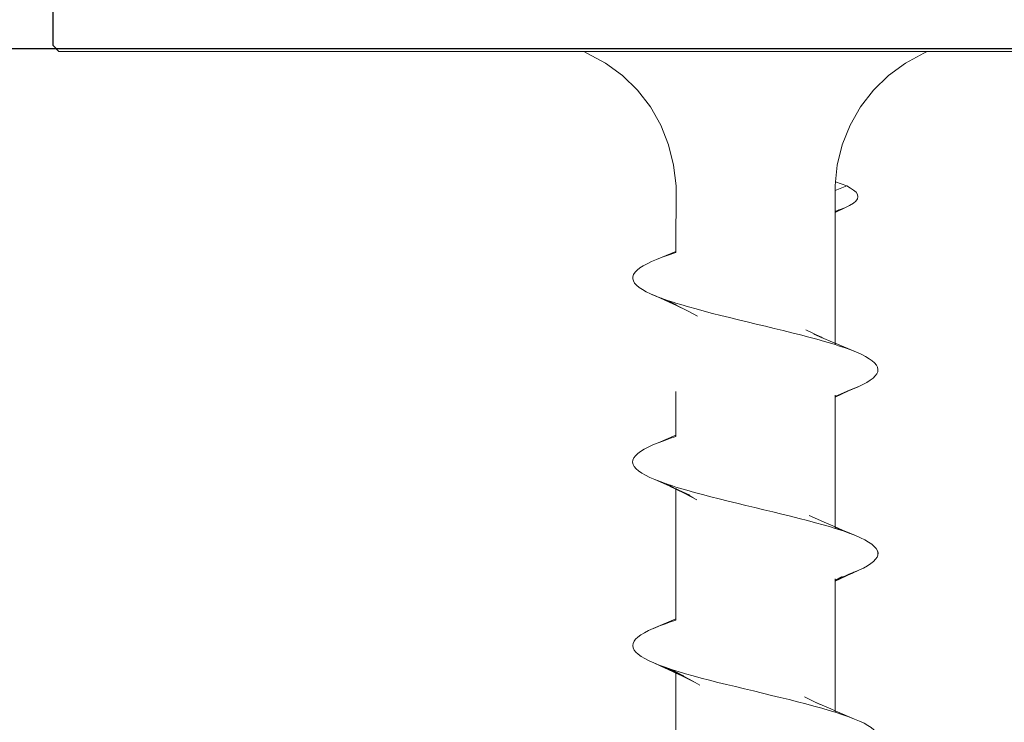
# Model space of a CAD drawing. Header units: millimetres. Extents: x -1898 to 1013, y -439 to 713.
# Tile 41 of 54: x 443 to 459, y 434 to 446. Entities that reach past the tile are written whole.
import ezdxf
from ezdxf import colors
from ezdxf.entities.mleader import LeaderData, LeaderLine
from ezdxf.math import Vec2, Vec3

# ---------------------------------------------------------------- set-up
doc = ezdxf.new("R2010")
doc.units = ezdxf.units.MM
doc.layers.add('ecoteak_profil', color=2, linetype='Continuous')
doc.layers.add('Warstwa 1', color=7, linetype='Continuous')
doc.layers.add('G-ANNO-DIMS', color=7, linetype='Continuous', lineweight=9)
doc.styles.add('ID_Arial_skala 1 100', font='arial.ttf', dxfattribs={"height": 25})

# ---------------------------------------------------------------- blocks, each defined once
blk = doc.blocks.new('A$C5917a6e3')
at = {"layer": 'ecoteak_profil'}
blk.add_lwpolyline([(2.186, 0.11), (2.085, 0.21), (2.085, 1.009), (2.186, 1.11), (6.895, 1.11, -0.385482), (8.086, -0.084), (8.086, -7.298), (6.895, -8.492), (-22.823, -8.487), (-22.917, -8.393), (-22.917, -7.592), (-22.818, -7.491), (6.717, -7.491), (7.088, -7.122), (7.088, -0.262, 0.446584), (6.618, 0.11)], format="xyb", close=True, dxfattribs=at)
blk = doc.blocks.new('_Open90')
at = {"color": 0, "linetype": 'ByBlock', "lineweight": -2}
for p, q in [((-0.5, 0.5), (0, 0)), ((0, 0), (-1, 0)), ((0, 0), (-0.5, -0.5))]:
    blk.add_line(p, q, dxfattribs=at)
blk = doc.blocks.new('A$Ccf9743c7')
at = {"layer": 'Warstwa 1', "color": 7, "lineweight": 0, "true_color": 0xffffff}
for points in [[(2.127, 1.301), (2.127, 1.301), (1.854, 1.328), (1.521, 1.41), (1.202, 1.538), (0.904, 1.709), (0.633, 1.919), (0.394, 2.165), (0.191, 2.443), (0.029, 2.744), (0, 2.796)], [(0.191, 2.443), (0.029, 2.744), (0, 2.796)], [(0.191, 2.443), (0.029, 2.744), (0, 2.796)], [(0, 2.515), (0, 2.515), (0, 2.796)], [(0, 1.197), (0, 2.515)], [(0.394, 2.165), (0.191, 2.443)], [(0.394, 2.165), (0.191, 2.443)], [(1.202, 1.538), (0.904, 1.709), (0.633, 1.919), (0.394, 2.165)], [(1.202, 1.538), (0.904, 1.709), (0.633, 1.919), (0.394, 2.165)], [(5.541, 1.514), (5.539, 1.514), (5.471, 1.67), (5.436, 1.746), (5.402, 1.812), (5.366, 1.869), (5.331, 1.916), (5.295, 1.951), (5.26, 1.978), (5.226, 1.99), (5.19, 1.993), (5.154, 1.987), (5.119, 1.97), (5.083, 1.94), (5.048, 1.9), (5.014, 1.851), (4.978, 1.791), (4.943, 1.72), (4.908, 1.642), (4.761, 1.295), (4.761, 1.295)], [(5.366, 1.869), (5.331, 1.916), (5.295, 1.951), (5.26, 1.978), (5.226, 1.99), (5.19, 1.993), (5.154, 1.987), (5.119, 1.97), (5.083, 1.94), (5.048, 1.9), (5.014, 1.851)], [(8.518, 1.563), (8.518, 1.564), (8.465, 1.684), (8.431, 1.758), (8.396, 1.823), (8.36, 1.878), (8.325, 1.922), (8.289, 1.955), (8.255, 1.981), (8.22, 1.992), (8.184, 1.995), (8.148, 1.985), (8.113, 1.966), (8.079, 1.933), (8.043, 1.894), (8.008, 1.842), (7.972, 1.779), (7.937, 1.708), (7.901, 1.626), (7.835, 1.465), (7.835, 1.465)], [(8.148, 1.985), (8.113, 1.966), (8.079, 1.933), (8.043, 1.894), (8.008, 1.842)], [(8.184, 1.993), (8.148, 1.985)], [(8.22, 1.992), (8.184, 1.993)], [(8.36, 1.878), (8.325, 1.922), (8.289, 1.955), (8.255, 1.981), (8.22, 1.992)], [(11.624, 1.334), (11.622, 1.336), (11.495, 1.615), (11.461, 1.698), (11.425, 1.771), (11.39, 1.834), (11.354, 1.886), (11.319, 1.929), (11.285, 1.96), (11.249, 1.984), (11.214, 1.993), (11.178, 1.993), (11.142, 1.982), (11.108, 1.959), (11.073, 1.927), (11.037, 1.883), (11.002, 1.831), (10.966, 1.768), (10.931, 1.695), (10.897, 1.612), (10.761, 1.295), (10.761, 1.295)], [(4.783, 1.295), (4.783, 1.295), (4.803, 1.351), (4.838, 1.457), (4.872, 1.553), (4.908, 1.642), (4.943, 1.72), (4.978, 1.791), (5.014, 1.851)], [(5.471, 1.67), (5.436, 1.746), (5.402, 1.812), (5.366, 1.869)], [(7.784, 1.295), (7.784, 1.295), (7.797, 1.333), (7.832, 1.44), (7.868, 1.538), (7.901, 1.626), (7.937, 1.708), (7.972, 1.779), (8.008, 1.842)], [(8.465, 1.684), (8.431, 1.758), (8.396, 1.823), (8.36, 1.878)], [(11.002, 1.831), (10.966, 1.768), (10.931, 1.695), (10.897, 1.612), (10.897, 1.61), (10.761, 1.295), (10.761, 1.295)], [(2.626, 1.295), (2.552, 1.454), (2.514, 1.531), (2.477, 1.593), (2.442, 1.635), (2.406, 1.661), (2.371, 1.668), (2.335, 1.662), (2.298, 1.637), (2.263, 1.596), (2.228, 1.544), (2.194, 1.486)], [(2.335, 1.662), (2.298, 1.637), (2.263, 1.596), (2.228, 1.544)], [(2.371, 1.668), (2.335, 1.662)], [(2.552, 1.452), (2.514, 1.531), (2.477, 1.593), (2.442, 1.635), (2.406, 1.661), (2.371, 1.668)], [(4.908, 1.642), (4.908, 1.642), (4.761, 1.295), (4.761, 1.295)], [(4.908, 1.642), (4.908, 1.642), (4.761, 1.295), (4.761, 1.295)], [(4.838, 1.457), (4.872, 1.553), (4.908, 1.642)], [(4.908, 1.642), (4.908, 1.642)], [(5.471, 1.67), (5.473, 1.668)], [(5.471, 1.67), (5.507, 1.585), (5.542, 1.49)], [(5.539, 1.514), (5.539, 1.515), (5.473, 1.668), (5.471, 1.67)], [(5.539, 1.514), (5.539, 1.515), (5.473, 1.668), (5.471, 1.67)], [(5.473, 1.668), (5.507, 1.585), (5.507, 1.585)], [(7.901, 1.626), (7.901, 1.626), (7.837, 1.467), (7.835, 1.465)], [(7.901, 1.626), (7.901, 1.626), (7.837, 1.467), (7.835, 1.465)], [(7.868, 1.538), (7.868, 1.538), (7.901, 1.626)], [(7.901, 1.626), (7.901, 1.626)], [(8.465, 1.684), (8.467, 1.681)], [(8.465, 1.684), (8.501, 1.601)], [(8.518, 1.564), (8.518, 1.566), (8.467, 1.681), (8.465, 1.684)], [(8.518, 1.564), (8.518, 1.566), (8.467, 1.681), (8.465, 1.684)], [(8.467, 1.681), (8.501, 1.601), (8.501, 1.601)], [(10.897, 1.612), (10.897, 1.61), (10.761, 1.295), (10.761, 1.295)], [(10.786, 1.295), (10.786, 1.295), (10.79, 1.314), (10.826, 1.419), (10.861, 1.52), (10.897, 1.612)], [(10.786, 1.295), (10.786, 1.295), (10.79, 1.314), (10.826, 1.419), (10.861, 1.52), (10.897, 1.61)], [(10.897, 1.61), (10.897, 1.612)], [(1.521, 1.41), (1.202, 1.538)], [(1.521, 1.41), (1.202, 1.538)], [(2.127, 1.301), (2.127, 1.301), (2.194, 1.486), (2.194, 1.486)], [(2.127, 1.301), (2.127, 1.301), (2.194, 1.486)], [(2.127, 1.301), (2.127, 1.301), (2.194, 1.486)], [(2.228, 1.544), (2.194, 1.486), (2.194, 1.486)], [(2.228, 1.544), (2.194, 1.486), (2.194, 1.486)], [(2.194, 1.486), (2.268, 1.295)], [(2.194, 1.486), (2.268, 1.295), (2.268, 1.295)], [(2.552, 1.454), (2.552, 1.452)], [(2.552, 1.452), (2.587, 1.363)], [(2.552, 1.452), (2.587, 1.363), (2.587, 1.363)], [(2.626, 1.295), (2.626, 1.295), (2.552, 1.452), (2.552, 1.452)], [(5.507, 1.585), (5.542, 1.49), (5.542, 1.49)], [(5.539, 1.515), (5.507, 1.585), (5.507, 1.583)], [(5.507, 1.585), (5.507, 1.585)], [(5.507, 1.583), (5.594, 1.388), (5.594, 1.388)], [(5.642, 1.295), (5.539, 1.514), (5.539, 1.515)], [(5.604, 1.369), (5.604, 1.37), (5.539, 1.514)], [(5.604, 1.369), (5.604, 1.37), (5.539, 1.514)], [(5.642, 1.295), (5.642, 1.295), (5.541, 1.514), (5.539, 1.514)], [(5.642, 1.295), (5.642, 1.295), (5.541, 1.514), (5.539, 1.514)], [(5.604, 1.369), (5.604, 1.369), (5.541, 1.514)], [(5.594, 1.389), (5.542, 1.49), (5.542, 1.49)], [(5.542, 1.49), (5.542, 1.49)], [(5.542, 1.49), (5.542, 1.49), (5.612, 1.347)], [(5.542, 1.49), (5.542, 1.49), (5.612, 1.347)], [(5.542, 1.49), (5.612, 1.348)], [(7.837, 1.467), (7.835, 1.465), (7.761, 1.295), (7.761, 1.295)], [(7.835, 1.465), (7.835, 1.465), (7.761, 1.295), (7.761, 1.295)], [(7.835, 1.465), (7.835, 1.465), (7.761, 1.295), (7.761, 1.295)], [(7.835, 1.465), (7.774, 1.315), (7.772, 1.312), (7.868, 1.536), (7.868, 1.538)], [(7.835, 1.465), (7.774, 1.315), (7.772, 1.312), (7.868, 1.536), (7.868, 1.538)], [(7.835, 1.465), (7.772, 1.312), (7.774, 1.315)], [(7.774, 1.315), (7.866, 1.536)], [(7.784, 1.295), (7.784, 1.295), (7.797, 1.333), (7.832, 1.44), (7.868, 1.536)], [(7.868, 1.538), (7.868, 1.538), (7.866, 1.536), (7.835, 1.465)], [(7.868, 1.538), (7.868, 1.538), (7.866, 1.536), (7.835, 1.465)], [(7.866, 1.536), (7.868, 1.538), (7.837, 1.467)], [(7.868, 1.536), (7.868, 1.538)], [(8.501, 1.601), (8.536, 1.509), (8.536, 1.509)], [(8.518, 1.566), (8.501, 1.601), (8.502, 1.599)], [(8.501, 1.601), (8.536, 1.509)], [(8.501, 1.601), (8.501, 1.601)], [(8.501, 1.601), (8.501, 1.601), (8.58, 1.421), (8.58, 1.421)], [(8.501, 1.601), (8.501, 1.601), (8.58, 1.421), (8.58, 1.421)], [(8.518, 1.564), (8.502, 1.599), (8.501, 1.601), (8.501, 1.601)], [(8.518, 1.564), (8.502, 1.599), (8.501, 1.601), (8.501, 1.601)], [(8.502, 1.599), (8.58, 1.421), (8.58, 1.419)], [(8.643, 1.295), (8.518, 1.564), (8.518, 1.566)], [(8.584, 1.41), (8.584, 1.41), (8.518, 1.564)], [(8.584, 1.41), (8.584, 1.41), (8.518, 1.564)], [(8.643, 1.295), (8.643, 1.295), (8.518, 1.563), (8.518, 1.564)], [(8.643, 1.295), (8.643, 1.295), (8.518, 1.563), (8.518, 1.564)], [(8.584, 1.41), (8.584, 1.41), (8.518, 1.563)], [(8.58, 1.421), (8.536, 1.509), (8.538, 1.508)], [(8.536, 1.509), (8.536, 1.509)], [(8.536, 1.509), (8.536, 1.509), (8.596, 1.383)], [(8.536, 1.509), (8.536, 1.509), (8.596, 1.383)], [(8.58, 1.421), (8.538, 1.508), (8.536, 1.509), (8.536, 1.509)], [(8.58, 1.421), (8.538, 1.508), (8.536, 1.509), (8.536, 1.509)], [(8.538, 1.508), (8.596, 1.385)], [(1.854, 1.328), (1.521, 1.41)], [(1.854, 1.328), (1.521, 1.41)], [(2.127, 1.301), (2.127, 1.301), (1.854, 1.328)], [(2.127, 1.301), (2.127, 1.301), (1.854, 1.328)], [(2.194, 1.295), (2.127, 1.301)], [(2.268, 1.295), (2.194, 1.295)], [(2.268, 1.295), (2.194, 1.295)], [(2.61, 1.295), (2.268, 1.295), (2.268, 1.295)], [(2.621, 1.295), (2.587, 1.363), (2.587, 1.361)], [(2.61, 1.295), (2.61, 1.295), (2.587, 1.363)], [(2.587, 1.363), (2.587, 1.363)], [(2.61, 1.295), (2.587, 1.363)], [(2.587, 1.363), (2.587, 1.363), (2.619, 1.295)], [(2.587, 1.363), (2.587, 1.363), (2.619, 1.295)], [(2.621, 1.295), (2.587, 1.361), (2.587, 1.363), (2.587, 1.363)], [(2.621, 1.295), (2.587, 1.361), (2.587, 1.363), (2.587, 1.363)], [(2.587, 1.361), (2.619, 1.295)], [(2.619, 1.295), (2.61, 1.295), (2.61, 1.295)], [(2.619, 1.295), (2.61, 1.295), (2.61, 1.295)], [(2.621, 1.295), (2.619, 1.295), (2.619, 1.295)], [(2.626, 1.295), (2.621, 1.295), (2.621, 1.295)], [(4.761, 1.295), (4.761, 1.295), (2.626, 1.295), (2.626, 1.295)], [(4.761, 1.295), (4.761, 1.295), (2.626, 1.295), (2.626, 1.295)], [(4.106, -1.304), (4.106, -1.304), (4.132, -1.222), (4.168, -1.101), (4.203, -0.975), (4.239, -0.844), (4.274, -0.708), (4.308, -0.569), (4.344, -0.429), (4.379, -0.284), (4.415, -0.139), (4.45, 0.008), (4.485, 0.156), (4.52, 0.301), (4.556, 0.446), (4.591, 0.59), (4.627, 0.729), (4.661, 0.864), (4.696, 0.997), (4.732, 1.121), (4.767, 1.241), (4.783, 1.295)], [(4.761, 1.295), (4.743, 1.251), (4.667, 1.071), (4.665, 1.071)], [(4.783, 1.295), (4.783, 1.295), (4.761, 1.295)], [(4.783, 1.295), (4.761, 1.295)], [(4.783, 1.295), (4.783, 1.295), (4.803, 1.351)], [(4.783, 1.295), (4.783, 1.295), (4.803, 1.351)], [(5.604, 1.37), (5.594, 1.388), (5.594, 1.389)], [(5.594, 1.388), (5.612, 1.348), (5.612, 1.347)], [(5.594, 1.388), (5.612, 1.348), (5.612, 1.347)], [(5.594, 1.388), (5.612, 1.347), (5.612, 1.347)], [(5.604, 1.369), (5.594, 1.388), (5.594, 1.388)], [(5.604, 1.369), (5.594, 1.388), (5.594, 1.388)], [(5.641, 1.295), (5.604, 1.369), (5.604, 1.37)], [(5.623, 1.325), (5.621, 1.325), (5.604, 1.369)], [(5.623, 1.325), (5.621, 1.325), (5.604, 1.369)], [(5.623, 1.325), (5.623, 1.325), (5.604, 1.369)], [(5.641, 1.295), (5.641, 1.295), (5.604, 1.369), (5.604, 1.369)], [(5.641, 1.295), (5.641, 1.295), (5.604, 1.369), (5.604, 1.369)], [(5.608, 1.295), (5.608, 1.295)], [(5.63, 1.295), (5.608, 1.295), (5.608, 1.295)], [(5.612, 1.348), (5.612, 1.347), (5.621, 1.325)], [(5.612, 1.347), (5.636, 1.295), (5.636, 1.295)], [(5.612, 1.347), (5.636, 1.295), (5.636, 1.295)], [(5.612, 1.347), (5.636, 1.295)], [(5.612, 1.347), (5.612, 1.347), (5.623, 1.325)], [(5.612, 1.347), (5.612, 1.347), (5.623, 1.325)], [(5.621, 1.325), (5.623, 1.325), (5.638, 1.295)], [(5.636, 1.295), (5.636, 1.295), (5.623, 1.325)], [(5.636, 1.295), (5.636, 1.295), (5.623, 1.325)], [(5.636, 1.295), (5.623, 1.325)], [(5.623, 1.325), (5.623, 1.325), (5.638, 1.295), (5.638, 1.295)], [(5.623, 1.325), (5.623, 1.325), (5.638, 1.295), (5.638, 1.295)], [(5.63, 1.295), (5.63, 1.295)], [(5.63, 1.295), (5.63, 1.295)], [(5.636, 1.295), (5.63, 1.295), (5.63, 1.295)], [(5.636, 1.295), (5.63, 1.295), (5.63, 1.295)], [(5.638, 1.295), (5.636, 1.295), (5.636, 1.295)], [(5.638, 1.295), (5.636, 1.295), (5.636, 1.295)], [(5.641, 1.295), (5.638, 1.295), (5.638, 1.295)], [(5.641, 1.295), (5.638, 1.295), (5.638, 1.295)], [(5.642, 1.295), (5.641, 1.295), (5.641, 1.295)], [(5.642, 1.295), (5.641, 1.295), (5.641, 1.295)], [(7.761, 1.295), (7.761, 1.295), (5.642, 1.295), (5.642, 1.295)], [(7.761, 1.295), (7.761, 1.295), (5.642, 1.295), (5.642, 1.295)], [(7.109, -1.307), (7.109, -1.307), (7.126, -1.244), (7.162, -1.126), (7.197, -1.001), (7.233, -0.872), (7.268, -0.736), (7.304, -0.598), (7.338, -0.454), (7.373, -0.309), (7.409, -0.162), (7.445, -0.016), (7.48, 0.132), (7.516, 0.279), (7.55, 0.426), (7.585, 0.568), (7.621, 0.708), (7.656, 0.844), (7.692, 0.975), (7.726, 1.101), (7.761, 1.219), (7.784, 1.295)], [(7.761, 1.295), (7.701, 1.156), (7.572, 0.872)], [(7.784, 1.295), (7.784, 1.295), (7.761, 1.295)], [(7.784, 1.295), (7.761, 1.295)], [(7.784, 1.295), (7.784, 1.295), (7.797, 1.333)], [(8.633, 1.295), (8.572, 1.408)], [(8.572, 1.407), (8.632, 1.295), (8.632, 1.295)], [(8.633, 1.295), (8.633, 1.295), (8.573, 1.404)], [(8.58, 1.421), (8.596, 1.385), (8.596, 1.383)], [(8.58, 1.421), (8.596, 1.385), (8.596, 1.383)], [(8.584, 1.41), (8.58, 1.419), (8.58, 1.421)], [(8.584, 1.41), (8.58, 1.419), (8.58, 1.421)], [(8.584, 1.41), (8.58, 1.421), (8.58, 1.421)], [(8.58, 1.419), (8.596, 1.383), (8.596, 1.383)], [(8.602, 1.37), (8.602, 1.37), (8.584, 1.41)], [(8.602, 1.37), (8.602, 1.37), (8.584, 1.41)], [(8.602, 1.369), (8.602, 1.37), (8.584, 1.41)], [(8.643, 1.295), (8.643, 1.295), (8.584, 1.41), (8.584, 1.41)], [(8.643, 1.295), (8.643, 1.295), (8.584, 1.41), (8.584, 1.41)], [(8.643, 1.295), (8.584, 1.41), (8.584, 1.41)], [(8.596, 1.385), (8.596, 1.383), (8.602, 1.37)], [(8.596, 1.383), (8.635, 1.295), (8.635, 1.295)], [(8.596, 1.383), (8.635, 1.295), (8.635, 1.295)], [(8.596, 1.383), (8.635, 1.295)], [(8.596, 1.383), (8.596, 1.383), (8.602, 1.37)], [(8.596, 1.383), (8.596, 1.383), (8.602, 1.37)], [(8.635, 1.295), (8.635, 1.295), (8.602, 1.37)], [(8.635, 1.295), (8.635, 1.295), (8.602, 1.37)], [(8.602, 1.37), (8.602, 1.369), (8.638, 1.295), (8.638, 1.295)], [(8.602, 1.37), (8.602, 1.369), (8.638, 1.295), (8.638, 1.295)], [(8.602, 1.37), (8.602, 1.37), (8.638, 1.295)], [(8.635, 1.295), (8.602, 1.369)], [(8.632, 1.295), (8.609, 1.295), (8.609, 1.295)], [(8.633, 1.295), (8.632, 1.295), (8.632, 1.295)], [(8.635, 1.295), (8.633, 1.295), (8.633, 1.295)], [(8.635, 1.295), (8.633, 1.295), (8.633, 1.295)], [(8.638, 1.295), (8.635, 1.295), (8.635, 1.295)], [(8.638, 1.295), (8.635, 1.295), (8.635, 1.295)], [(8.643, 1.295), (8.638, 1.295), (8.638, 1.295)], [(8.643, 1.295), (8.638, 1.295), (8.638, 1.295)], [(10.761, 1.295), (10.761, 1.295), (8.643, 1.295), (8.643, 1.295)], [(10.761, 1.295), (10.761, 1.295), (8.643, 1.295), (8.643, 1.295)], [(10.109, -1.307), (10.109, -1.307), (10.122, -1.266), (10.157, -1.15), (10.191, -1.025), (10.227, -0.894), (10.262, -0.759), (10.298, -0.62), (10.333, -0.478), (10.367, -0.334), (10.402, -0.186), (10.438, -0.039), (10.474, 0.107), (10.51, 0.254), (10.545, 0.399), (10.579, 0.542), (10.615, 0.683), (10.65, 0.818), (10.686, 0.949), (10.721, 1.077), (10.755, 1.198), (10.786, 1.295)], [(10.761, 1.295), (10.731, 1.222), (10.627, 0.982), (10.626, 0.982)], [(10.786, 1.295), (10.786, 1.295), (10.761, 1.295)], [(10.786, 1.295), (10.761, 1.295)], [(10.786, 1.295), (10.79, 1.314)], [(0, 1.197), (0, 1.197)], [(0, 0.506), (0, 0.506), (0, 1.197)], [(4.665, 1.071), (4.665, 1.069), (4.542, 0.814)], [(4.612, 0.946), (4.672, 1.083), (4.672, 1.082), (4.665, 1.071)], [(4.665, 1.071), (4.615, 0.951)], [(10.626, 0.982), (10.626, 0.981), (10.533, 0.793)], [(10.601, 0.924), (10.661, 1.052), (10.66, 1.05), (10.626, 0.982)], [(10.626, 0.982), (10.601, 0.926)], [(0, 0.494), (0, 0.506)], [(0, 0.494), (0, 0.494)], [(0, -0.494), (0, -0.494), (0, 0.494)], [(0, -0.506), (0, -0.494)], [(0, -0.506), (0, -0.506)], [(0, -1.21), (0, -0.506)], [(4.239, -1.107), (4.32, -0.951)], [(7.214, -1.157), (7.316, -0.964)], [(10.299, -0.993), (10.345, -0.913)], [(4.142, -1.304), (4.142, -1.304), (4.239, -1.107)], [(4.183, -1.213), (4.239, -1.107), (4.239, -1.107)], [(7.243, -1.077), (7.16, -1.257), (7.16, -1.258)], [(7.279, -1.022), (7.177, -1.225)], [(7.177, -1.225), (7.177, -1.225), (7.245, -1.074)], [(7.214, -1.157), (7.215, -1.156), (7.28, -1.022)], [(10.235, -1.109), (10.153, -1.279)], [(10.191, -1.208), (10.299, -0.993)], [(10.191, -1.208), (10.191, -1.206), (10.248, -1.088)], [(10.193, -1.186), (10.235, -1.11), (10.235, -1.109)], [(10.235, -1.109), (10.246, -1.088), (10.248, -1.088)], [(10.248, -1.088), (10.299, -0.993), (10.299, -0.993)], [(0, -1.21), (0, -1.21)], [(0, -2.574), (0, -2.574), (0, -1.21)], [(4.134, -1.304), (4.134, -1.304), (4.165, -1.246), (4.165, -1.246)], [(4.165, -1.246), (4.139, -1.304), (4.139, -1.304)], [(4.14, -1.304), (4.14, -1.304), (4.183, -1.213)], [(4.165, -1.246), (4.183, -1.213), (4.183, -1.213)], [(7.16, -1.258), (7.159, -1.258), (7.136, -1.307), (7.136, -1.307)], [(7.139, -1.307), (7.139, -1.307), (7.159, -1.266)], [(7.16, -1.258), (7.141, -1.299), (7.141, -1.299)], [(7.141, -1.299), (7.159, -1.266), (7.159, -1.266)], [(7.142, -1.307), (7.142, -1.307), (7.214, -1.157)], [(7.159, -1.266), (7.214, -1.157), (7.214, -1.157)], [(7.159, -1.266), (7.159, -1.266), (7.177, -1.225)], [(7.177, -1.225), (7.177, -1.227), (7.16, -1.258)], [(10.127, -1.307), (10.127, -1.307), (10.188, -1.194), (10.188, -1.194)], [(10.188, -1.194), (10.138, -1.306), (10.138, -1.306)], [(10.153, -1.279), (10.153, -1.279), (10.138, -1.306)], [(10.14, -1.307), (10.14, -1.307), (10.191, -1.208), (10.191, -1.208)], [(10.14, -1.307), (10.14, -1.307), (10.153, -1.279)], [(10.145, -1.307), (10.145, -1.307), (10.191, -1.208)], [(10.153, -1.279), (10.153, -1.277), (10.193, -1.186)], [(10.188, -1.194), (10.193, -1.187), (10.193, -1.186)], [(0, -2.809), (0.029, -2.758), (0.191, -2.454), (0.394, -2.178), (0.633, -1.932), (0.904, -1.722), (1.202, -1.552), (1.521, -1.424), (1.854, -1.342), (2.194, -1.303)], [(0, -2.809), (0.029, -2.758), (0.191, -2.454), (0.394, -2.178), (0.633, -1.932), (0.904, -1.722), (1.202, -1.552), (1.521, -1.424), (1.854, -1.342), (2.194, -1.303)], [(0, -2.809), (0.029, -2.758), (0.191, -2.454), (0.394, -2.178), (0.633, -1.932), (0.904, -1.722), (1.202, -1.552), (1.521, -1.424), (1.854, -1.342), (2.194, -1.303)], [(2.194, -1.303), (3.262, -1.304)], [(2.194, -1.303), (3.262, -1.304)], [(3.262, -1.304), (3.264, -1.306), (3.393, -1.62)], [(3.262, -1.304), (3.264, -1.306), (3.393, -1.62)], [(3.262, -1.304), (3.264, -1.306), (3.393, -1.62)], [(3.262, -1.304), (3.262, -1.304), (3.283, -1.304)], [(3.262, -1.304), (3.262, -1.304), (3.283, -1.304)], [(3.283, -1.304), (3.288, -1.32), (3.323, -1.429), (3.357, -1.527), (3.393, -1.62), (3.393, -1.62), (3.428, -1.702), (3.464, -1.776)], [(3.283, -1.304), (3.288, -1.32)], [(3.283, -1.304), (3.283, -1.304)], [(3.994, -1.629), (4.125, -1.344)], [(3.994, -1.629), (4.125, -1.344)], [(3.995, -1.629), (4.123, -1.345)], [(4.076, -1.438), (4.076, -1.438), (4.028, -1.542), (4.028, -1.544), (4.061, -1.473), (4.061, -1.473)], [(4.028, -1.544), (4.063, -1.443)], [(4.076, -1.438), (4.061, -1.471), (4.061, -1.473)], [(4.063, -1.443), (4.126, -1.322), (4.126, -1.322)], [(4.063, -1.471), (4.123, -1.345), (4.125, -1.344)], [(4.063, -1.471), (4.123, -1.345), (4.125, -1.344)], [(4.063, -1.471), (4.125, -1.344), (4.125, -1.344)], [(4.063, -1.471), (4.077, -1.435)], [(4.063, -1.471), (4.063, -1.471), (4.077, -1.435)], [(4.126, -1.322), (4.076, -1.437), (4.076, -1.438)], [(4.077, -1.435), (4.077, -1.437), (4.076, -1.438)], [(4.139, -1.304), (4.077, -1.435)], [(4.139, -1.304), (4.077, -1.435)], [(4.139, -1.304), (4.077, -1.435)], [(4.077, -1.435), (4.126, -1.322)], [(4.077, -1.435), (4.077, -1.435), (4.126, -1.322)], [(4.123, -1.345), (4.125, -1.344), (4.14, -1.304)], [(4.125, -1.344), (4.125, -1.344), (4.14, -1.304)], [(4.125, -1.344), (4.125, -1.344), (4.14, -1.304)], [(4.125, -1.344), (4.142, -1.304)], [(4.125, -1.344), (4.142, -1.304)], [(4.125, -1.344), (4.142, -1.304)], [(4.126, -1.322), (4.134, -1.304)], [(4.139, -1.304), (4.14, -1.304)], [(4.139, -1.304), (4.139, -1.304)], [(4.139, -1.304), (4.14, -1.304)], [(4.139, -1.304), (4.139, -1.304)], [(4.14, -1.304), (4.142, -1.304)], [(4.14, -1.304), (4.142, -1.304)], [(5.552, -1.307), (6.262, -1.307)], [(6.262, -1.307), (6.387, -1.597)], [(6.262, -1.307), (6.387, -1.597)], [(6.262, -1.307), (6.387, -1.596)], [(6.262, -1.307), (6.262, -1.307), (6.285, -1.307)], [(6.285, -1.307), (6.317, -1.407), (6.353, -1.504), (6.387, -1.596), (6.387, -1.597)], [(6.285, -1.307), (6.285, -1.307)], [(6.986, -1.65), (7.097, -1.399)], [(6.986, -1.65), (7.097, -1.399)], [(6.986, -1.65), (7.097, -1.402)], [(7.137, -1.307), (7.021, -1.56)], [(7.137, -1.307), (7.021, -1.56), (7.021, -1.561)], [(7.137, -1.307), (7.021, -1.56)], [(7.021, -1.561), (7.097, -1.402), (7.097, -1.399)], [(7.021, -1.561), (7.097, -1.402), (7.097, -1.399)], [(7.021, -1.56), (7.097, -1.399), (7.099, -1.399)], [(7.136, -1.307), (7.059, -1.459), (7.057, -1.462)], [(7.057, -1.462), (7.137, -1.307)], [(7.057, -1.462), (7.092, -1.358)], [(7.097, -1.399), (7.099, -1.399), (7.139, -1.307)], [(7.097, -1.399), (7.099, -1.399), (7.139, -1.307)], [(7.097, -1.402), (7.097, -1.399), (7.139, -1.307)], [(7.097, -1.399), (7.142, -1.307)], [(7.097, -1.399), (7.142, -1.307)], [(7.099, -1.399), (7.142, -1.307)], [(7.136, -1.307), (7.137, -1.307), (7.137, -1.307)], [(7.136, -1.307), (7.136, -1.307)], [(7.141, -1.299), (7.137, -1.307), (7.137, -1.307)], [(7.137, -1.307), (7.137, -1.307), (7.141, -1.299), (7.141, -1.299)], [(7.137, -1.307), (7.139, -1.307), (7.139, -1.307)], [(7.139, -1.307), (7.142, -1.307), (7.142, -1.307)], [(7.142, -1.307), (9.263, -1.307)], [(9.263, -1.307), (9.416, -1.675), (9.452, -1.752), (9.487, -1.82), (9.523, -1.878), (9.558, -1.924), (9.594, -1.962), (9.627, -1.987), (9.663, -2.001), (9.698, -2.007), (9.735, -2.001), (9.77, -1.984), (9.804, -1.957), (9.84, -1.919), (9.875, -1.872), (9.91, -1.812)], [(9.263, -1.307), (9.416, -1.675)], [(9.263, -1.307), (9.416, -1.673)], [(9.263, -1.307), (9.263, -1.307), (9.284, -1.307)], [(9.284, -1.307), (9.311, -1.391), (9.347, -1.493), (9.382, -1.588), (9.416, -1.673), (9.416, -1.675)], [(9.284, -1.307), (9.311, -1.391)], [(9.284, -1.307), (9.284, -1.307)], [(10.119, -1.348), (10.017, -1.577), (10.015, -1.579)], [(10.119, -1.348), (10.017, -1.577), (10.015, -1.579)], [(10.119, -1.35), (10.015, -1.577)], [(10.138, -1.307), (10.138, -1.307), (10.052, -1.481), (10.051, -1.482)], [(10.138, -1.307), (10.051, -1.482)], [(10.051, -1.482), (10.119, -1.35), (10.119, -1.348)], [(10.051, -1.482), (10.119, -1.35), (10.119, -1.348)], [(10.138, -1.307), (10.138, -1.307), (10.052, -1.481)], [(10.052, -1.481), (10.119, -1.348), (10.119, -1.348)], [(10.069, -1.465), (10.145, -1.307)], [(10.069, -1.465), (10.145, -1.307)], [(10.069, -1.463), (10.145, -1.307)], [(10.069, -1.465), (10.069, -1.463), (10.133, -1.322)], [(10.069, -1.465), (10.069, -1.463), (10.133, -1.322)], [(10.069, -1.468), (10.069, -1.465), (10.133, -1.322)], [(10.086, -1.378), (10.127, -1.307)], [(10.138, -1.307), (10.119, -1.348), (10.119, -1.348)], [(10.138, -1.307), (10.119, -1.348), (10.119, -1.348)], [(10.138, -1.307), (10.119, -1.348), (10.119, -1.35)], [(10.119, -1.348), (10.133, -1.322), (10.133, -1.322)], [(10.119, -1.348), (10.133, -1.322), (10.133, -1.322)], [(10.119, -1.348), (10.133, -1.322), (10.133, -1.322)], [(10.133, -1.322), (10.133, -1.322), (10.14, -1.307)], [(10.133, -1.322), (10.133, -1.322), (10.14, -1.307)], [(10.133, -1.322), (10.133, -1.322), (10.14, -1.307)], [(10.133, -1.322), (10.14, -1.307)], [(10.133, -1.322), (10.14, -1.307)], [(10.133, -1.322), (10.14, -1.307)], [(10.138, -1.306), (10.138, -1.307), (10.138, -1.307)], [(10.138, -1.306), (10.138, -1.307), (10.138, -1.307)], [(10.138, -1.307), (10.138, -1.307)], [(10.138, -1.307), (10.14, -1.307), (10.14, -1.307)], [(10.138, -1.307), (10.138, -1.307)], [(10.14, -1.307), (10.145, -1.307), (10.145, -1.307)], [(10.145, -1.307), (12.26, -1.307)], [(4.061, -1.473), (3.992, -1.634), (3.992, -1.634)], [(3.994, -1.629), (3.995, -1.629), (4.063, -1.471)], [(3.995, -1.629), (4.063, -1.471)], [(4.061, -1.473), (4.061, -1.471), (4.063, -1.471)], [(6.353, -1.504), (6.387, -1.596), (6.387, -1.597)], [(6.387, -1.597), (6.422, -1.683), (6.458, -1.758), (6.493, -1.825), (6.529, -1.881), (6.563, -1.929), (6.598, -1.966), (6.634, -1.992), (6.669, -2.007), (6.705, -2.014), (6.741, -2.004), (6.775, -1.985), (6.81, -1.955)], [(6.986, -1.65), (6.986, -1.65), (7.021, -1.561), (7.021, -1.56), (7.021, -1.56), (7.057, -1.462)], [(9.91, -1.812), (9.946, -1.744), (9.981, -1.664), (10.069, -1.465)], [(9.981, -1.664), (10.069, -1.465)], [(9.981, -1.664), (10.069, -1.468)], [(9.981, -1.664), (9.981, -1.664), (10.015, -1.579)], [(9.981, -1.664), (9.981, -1.664), (10.015, -1.579)], [(10.015, -1.579), (10.069, -1.468), (10.069, -1.465)], [(10.015, -1.579), (10.069, -1.468), (10.069, -1.465)], [(10.015, -1.579), (10.015, -1.577), (10.015, -1.577), (10.051, -1.482)], [(10.015, -1.579), (10.015, -1.577)], [(10.015, -1.577), (10.017, -1.577)], [(10.017, -1.577), (10.069, -1.465), (10.069, -1.463)], [(3.921, -1.79), (3.957, -1.717)], [(3.957, -1.717), (3.994, -1.629)], [(3.957, -1.717), (3.994, -1.629)], [(3.957, -1.717), (3.965, -1.7), (3.992, -1.634)], [(3.992, -1.634), (3.994, -1.631), (3.994, -1.629)], [(6.846, -1.914), (6.881, -1.862), (6.917, -1.801), (6.952, -1.73), (6.986, -1.65)], [(3.464, -1.776), (3.499, -1.839), (3.533, -1.894), (3.569, -1.937), (3.604, -1.971)], [(3.709, -2.007), (3.745, -1.998), (3.781, -1.979), (3.816, -1.949), (3.852, -1.907), (3.887, -1.853), (3.921, -1.79)], [(6.529, -1.881), (6.563, -1.929)], [(6.81, -1.955), (6.846, -1.914)], [(3.604, -1.971), (3.64, -1.995), (3.676, -2.007), (3.709, -2.007)], [(0, -2.809), (0, -2.809), (0, -2.574)]]:
    blk.add_lwpolyline(points, dxfattribs=at)
for points, knots in [([(5.539, 1.514), (5.539, 1.514), (5.507, 1.583), (5.507, 1.583), (5.507, 1.583), (5.507, 1.585), (5.507, 1.585), (5.507, 1.585), (5.507, 1.585), (5.507, 1.585), (5.507, 1.585), (5.507, 1.585), (5.507, 1.585), (5.507, 1.585), (5.594, 1.389), (5.594, 1.389), (5.594, 1.389), (5.594, 1.388), (5.594, 1.388)], [0, 0, 0, 0, 1, 1, 1, 2, 2, 2, 3, 3, 3, 4, 4, 4, 5, 5, 5, 6, 6, 6, 6]), ([(5.539, 1.514), (5.539, 1.514), (5.507, 1.583), (5.507, 1.583), (5.507, 1.583), (5.507, 1.585), (5.507, 1.585), (5.507, 1.585), (5.507, 1.585), (5.507, 1.585), (5.507, 1.585), (5.507, 1.585), (5.507, 1.585), (5.507, 1.585), (5.594, 1.389), (5.594, 1.389), (5.594, 1.389), (5.594, 1.388), (5.594, 1.388)], [0, 0, 0, 0, 1, 1, 1, 2, 2, 2, 3, 3, 3, 4, 4, 4, 5, 5, 5, 6, 6, 6, 6]), ([(5.594, 1.388), (5.594, 1.388), (5.542, 1.49), (5.542, 1.49), (5.542, 1.49), (5.542, 1.49), (5.542, 1.49), (5.542, 1.49), (5.542, 1.49), (5.542, 1.49)], [0, 0, 0, 0, 1, 1, 1, 2, 2, 2, 3, 3, 3, 3]), ([(5.594, 1.388), (5.594, 1.388), (5.542, 1.49), (5.542, 1.49), (5.542, 1.49), (5.542, 1.49), (5.542, 1.49), (5.542, 1.49), (5.542, 1.49), (5.542, 1.49)], [0, 0, 0, 0, 1, 1, 1, 2, 2, 2, 3, 3, 3, 3]), ([(3.992, -1.634), (3.992, -1.634), (3.992, -1.634), (3.992, -1.634), (3.992, -1.634), (3.992, -1.634), (3.992, -1.634), (3.992, -1.634), (4.028, -1.544), (4.028, -1.544), (4.028, -1.544), (4.028, -1.544), (4.028, -1.544), (4.028, -1.544), (4.028, -1.544), (4.028, -1.544), (4.028, -1.544), (4.063, -1.443), (4.063, -1.443), (4.063, -1.443), (4.063, -1.443), (4.063, -1.443), (4.063, -1.443), (4.063, -1.443), (4.063, -1.443), (4.063, -1.443), (4.097, -1.336), (4.097, -1.336), (4.097, -1.336), (4.106, -1.304), (4.106, -1.304)], [0, 0, 0, 0, 1, 1, 1, 2, 2, 2, 3, 3, 3, 4, 4, 4, 5, 5, 5, 6, 6, 6, 7, 7, 7, 8, 8, 8, 9, 9, 9, 10, 10, 10, 10]), ([(7.057, -1.462), (7.057, -1.462), (7.057, -1.462), (7.057, -1.462), (7.057, -1.462), (7.057, -1.462), (7.057, -1.462), (7.057, -1.462), (7.092, -1.358), (7.092, -1.358), (7.092, -1.358), (7.109, -1.307), (7.109, -1.307)], [0, 0, 0, 0, 1, 1, 1, 2, 2, 2, 3, 3, 3, 4, 4, 4, 4]), ([(10.051, -1.482), (10.051, -1.482), (10.051, -1.482), (10.051, -1.482), (10.051, -1.482), (10.051, -1.482), (10.051, -1.482), (10.051, -1.482), (10.086, -1.378), (10.086, -1.378), (10.086, -1.378), (10.086, -1.377), (10.086, -1.377), (10.086, -1.377), (10.088, -1.375), (10.088, -1.375), (10.088, -1.375), (10.109, -1.307), (10.109, -1.307)], [0, 0, 0, 0, 1, 1, 1, 2, 2, 2, 3, 3, 3, 4, 4, 4, 5, 5, 5, 6, 6, 6, 6]), ([(10.127, -1.307), (10.127, -1.307), (10.138, -1.307), (10.138, -1.307), (10.138, -1.307), (10.138, -1.307), (10.138, -1.307), (10.138, -1.307), (10.138, -1.307), (10.138, -1.307)], [0, 0, 0, 0, 1, 1, 1, 2, 2, 2, 3, 3, 3, 3])]:
    blk.add_open_spline(points, degree=3, knots=knots, dxfattribs=at)

msp = doc.modelspace()

# ---------------------------------------------------------------- linework, layer by layer
at = {"layer": 'ecoteak_profil'}
msp.add_lwpolyline([(246.441, 445.203), (497.058, 445.203), (497.058, 415.198), (246.441, 415.198)], close=True, dxfattribs=at)

# ---------------------------------------------------------------- block references
msp.add_blockref('A$C5917a6e3', (466.225, 453.642), dxfattribs=at)
at = {"layer": 'ecoteak_profil', "rotation": 270}
msp.add_blockref('A$Ccf9743c7', (454.782, 445.153), dxfattribs=at)

# ---------------------------------------------------------------- leaders
at = {"layer": 'G-ANNO-DIMS'}
ml = msp.add_multileader_mtext('Standard', dxfattribs=at)
ml.set_content('DESKA\\PLD14022S', color=256, style='ID_Arial_skala 1 100')
ml.set_leader_properties()
ml.set_arrow_properties(name='OPEN90')
ml.build(insert=Vec2(0, 0))
ml.multileader.update_dxf_attribs({"text_right_attachment_type": 6, "dogleg_length": 0.36, "arrow_head_size": 25})
ctx = ml.context
ctx.base_point, ctx.char_height, ctx.arrow_head_size, ctx.landing_gap_size, ctx.plane_origin = Vec3(686.604, 699.831), 25, 25, 0.09, Vec3(149.072, 945.843)
ctx.right_attachment = 6
notes = []
notes.append((ctx, [(0, (1, 1, 0), (196.136, 699.831), (1, 0), 490.467, [(0, [(-26.153, 307.157)], 0, [])])]))
ctx.mtext.insert, ctx.mtext.width, ctx.mtext.flow_direction = Vec3(686.694, 712.544), 137.36357, 5
ml = msp.add_multileader_mtext('Standard', dxfattribs=at)
ml.set_content('DESKA\\PLD14022', color=256, style='ID_Arial_skala 1 100')
ml.set_leader_properties()
ml.set_arrow_properties(name='OPEN90')
ml.build(insert=Vec2(0, 0))
ml.multileader.update_dxf_attribs({"text_right_attachment_type": 6, "dogleg_length": 0.36, "arrow_head_size": 25})
ctx = ml.context
ctx.base_point, ctx.char_height, ctx.arrow_head_size, ctx.landing_gap_size, ctx.plane_origin = Vec3(686.604, 551.171), 25, 25, 0.09, Vec3(149.072, 797.184)
ctx.right_attachment = 6
notes.append((ctx, [(0, (1, 1, 0), (196.136, 551.171), (1, 0), 490.467, [(1, [(88.571, 318.12), (204.168, 401.701)], 0, [])])]))
ctx.mtext.insert, ctx.mtext.flow_direction = Vec3(686.694, 563.884), 5
ml = msp.add_multileader_mtext('Standard', dxfattribs=at)
ml.set_content('KLIPS STARTOWY', color=256, style='ID_Arial_skala 1 100')
ml.set_leader_properties()
ml.set_arrow_properties(name='OPEN90')
ml.build(insert=Vec2(0, 0))
ml.multileader.update_dxf_attribs({"text_right_attachment_type": 6, "dogleg_length": 0.36, "arrow_head_size": 25})
ctx = ml.context
ctx.base_point, ctx.char_height, ctx.arrow_head_size, ctx.landing_gap_size, ctx.plane_origin = Vec3(686.604, 206.178), 25, 25, 0.09, Vec3(528.056, 199.043)
ctx.right_attachment = 6
notes.append((ctx, [(0, (1, 1, 0), (575.12, 206.178), (1, 0), 111.483, [(1, [(193.157, 296.322), (214.821, 441.101)], 0, [])])]))
ctx.mtext.insert, ctx.mtext.flow_direction = Vec3(686.694, 218.892), 5
for ctx, leaders in notes:
    for number, flags, end, landing, length, lines in leaders:
        leader = LeaderData()
        leader.index, (leader.has_last_leader_line, leader.has_dogleg_vector, leader.attachment_direction) = number, flags
        leader.last_leader_point, leader.dogleg_vector, leader.dogleg_length = Vec3(end), Vec3(landing), length
        for number, points, colour, breaks in lines:
            line = LeaderLine()
            line.index, line.vertices, line.color, line.breaks = number, Vec3.list(points), colors.encode_raw_color(colour), breaks
            leader.lines.append(line)
        ctx.leaders.append(leader)

doc.saveas('drawing.dxf')
